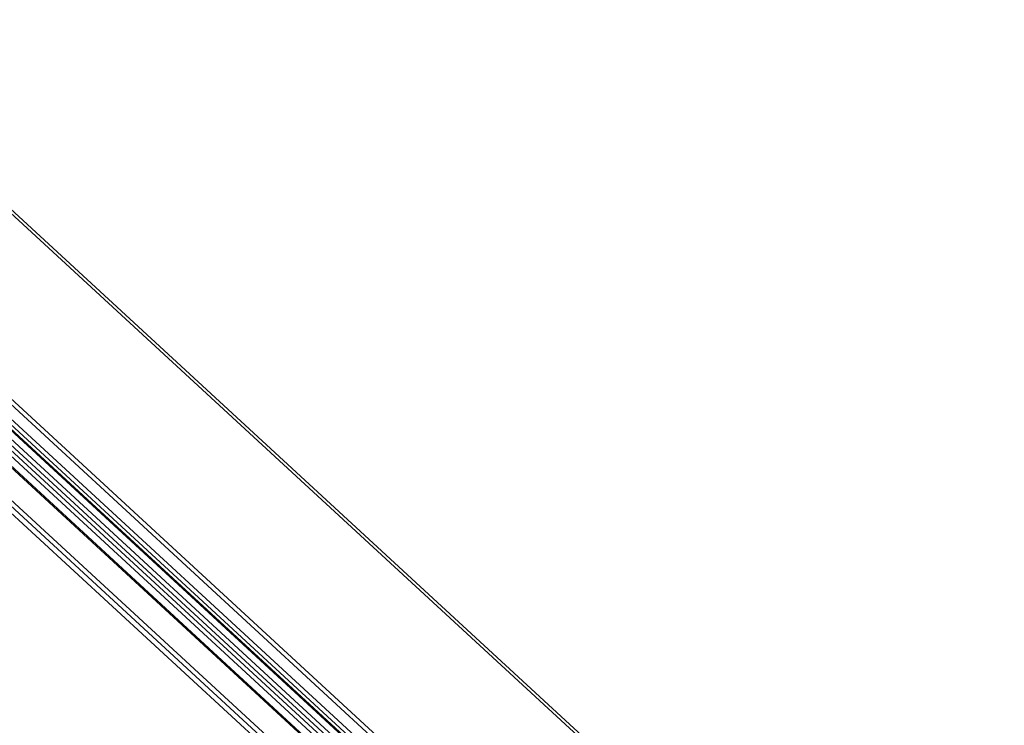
# Model space of a CAD drawing. Extents: x 0 to 840, y 0 to 594.
# Tile 67 of 84: x 785 to 810, y 477 to 496. Entities that reach past the tile are written whole.
import ezdxf

# ---------------------------------------------------------------- set-up
doc = ezdxf.new("R2010")
doc.units = 0
doc.header["$LTSCALE"] = 25.4
doc.header["$MEASUREMENT"] = 0
doc.layers.get('0').update_dxf_attribs({"linetype": 'CONTINUOUS'})

msp = doc.modelspace()

# ---------------------------------------------------------------- linework, layer by layer
at = {"color": 9, "linetype": 'Continuous'}
for p, q in [((810.235, 466.932), (775.713, 498.723)), ((773.997, 495.483), (804.672, 467.234)), ((773.927, 495.396), (804.602, 467.147)), ((773.824, 494.959), (804.23, 466.958)), ((773.894, 495.046), (804.344, 467.004)), ((803.259, 467.705), (774.156, 494.506)), ((798.639, 471.734), (778.435, 490.34)), ((777.88, 490.116), (798.084, 471.51)), ((778.351, 490.126), (798.555, 471.52)), ((798.569, 471.647), (778.365, 490.253)), ((778.281, 490.039), (798.485, 471.433)), ((797.445, 471.089), (777.241, 489.695))]:
    msp.add_line(p, q, dxfattribs=at)
at = {"color": 7, "linetype": 'Continuous'}
for p, q in [((810.356, 466.924), (775.835, 498.715)), ((803.307, 467.702), (774.204, 494.503)), ((777.928, 490.113), (798.133, 471.507)), ((797.445, 471.252), (777.241, 489.858)), ((797.551, 470.814), (777.346, 489.42))]:
    msp.add_line(p, q, dxfattribs=at)

doc.saveas('drawing.dxf')
